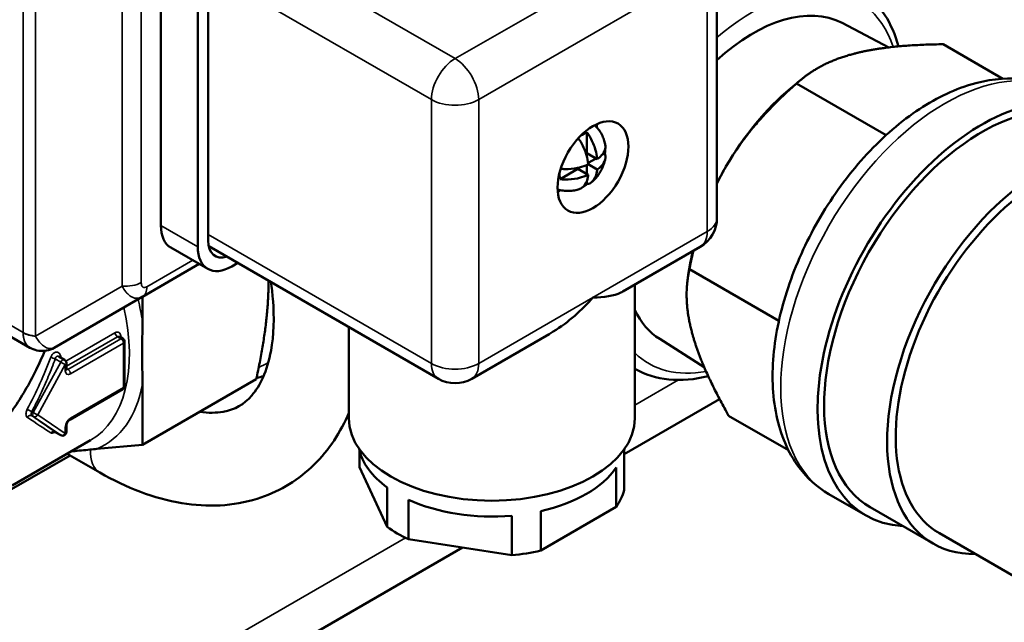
# Model space of a CAD drawing. Header units: inches. Extents: x 1 to 237, y 4 to 150.
# Tile 79 of 209: x 205.85 to 208.5, y 33.61 to 35.23. Entities that reach past the tile are written whole.
import ezdxf

# ---------------------------------------------------------------- set-up
doc = ezdxf.new("R2010")
doc.units = ezdxf.units.IN
doc.header["$LTSCALE"] = 7
doc.header["$MEASUREMENT"] = 0
doc.layers.add('Visible (ANSI)', color=7, linetype='Continuous', lineweight=50)
doc.layers.add('Visible Narrow (ANSI)', color=7, linetype='Continuous', lineweight=35)

msp = doc.modelspace()

# ---------------------------------------------------------------- linework, layer by layer
at = {"layer": 'Visible (ANSI)'}
for p, q in [((206.2277, 35.4003), (206.2277, 34.6736)), ((207.7248, 34.694), (207.7248, 35.4044)), ((206.3267, 35.3431), (206.3267, 34.6165)), ((206.355, 34.6328), (206.355, 35.3595)), ((208.0617, 35.2188), (208.1878, 35.153)), ((208.3336, 35.1614), (208.4944, 35.0685)), ((207.9229, 35.0427), (207.9508, 35.0659)), ((207.9392, 35.0558), (208.1801, 34.9167)), ((207.3748, 34.8682), (207.3748, 34.9238)), ((207.4025, 34.8522), (207.3748, 34.8682)), ((207.4151, 34.8634), (207.4229, 34.8679)), ((207.3748, 34.812), (207.3748, 34.8366)), ((207.3778, 34.8419), (207.3991, 34.8541)), ((207.4025, 34.8241), (207.3781, 34.8382)), ((207.3023, 34.7983), (207.3504, 34.8261)), ((207.3781, 34.8101), (207.3504, 34.8261)), ((207.3748, 34.7845), (207.3748, 34.7935)), ((206.3536, 34.557), (206.2546, 34.6141)), ((206.3565, 34.6178), (206.9746, 34.2609)), ((207.4712, 34.4957), (207.6798, 34.6161)), ((206.1778, 34.4815), (206.331, 34.57)), ((206.4186, 34.5634), (206.4347, 34.5727)), ((207.6537, 34.5764), (207.6476, 34.5406)), ((207.6505, 34.5558), (207.8915, 34.4167)), ((207.5036, 34.5144), (207.5036, 34.1551)), ((205.8751, 34.3446), (205.6205, 34.4916)), ((206.1775, 34.4814), (205.9405, 34.3445)), ((206.1782, 34.4148), (206.1782, 34.4817)), ((206.7336, 34.4001), (206.7336, 34.1551)), ((207.0646, 34.2609), (207.2732, 34.3813)), ((206.1162, 34.3744), (206.1162, 34.3744)), ((206.1162, 34.3744), (206.125, 34.3693)), ((206.13, 34.2417), (206.13, 34.3607)), ((207.5706, 34.3682), (207.6906, 34.2918)), ((205.9405, 34.3445), (205.9405, 34.3445)), ((205.9532, 34.3208), (205.9682, 34.3122)), ((205.9732, 34.2864), (205.9732, 34.3036)), ((206.4844, 34.26), (206.1782, 34.0832)), ((205.9823, 34.1507), (206.125, 34.2331)), ((206.1782, 34.0832), (206.1782, 34.2466)), ((207.4746, 34.0579), (207.7318, 34.2063)), ((207.7562, 34.1614), (207.9171, 34.0685)), ((205.9432, 34.1177), (205.9582, 34.1091)), ((205.9732, 34.1178), (205.9732, 34.1348)), ((206.0382, 34.0954), (205.8272, 33.9736)), ((206.0556, 34.0723), (206.1782, 34.0832)), ((206.7626, 34.0671), (206.7626, 34.0228)), ((207.4746, 34.0671), (207.4746, 33.9609)), ((205.9834, 34.0549), (205.8257, 33.9639)), ((205.9757, 34.0593), (206.0635, 34.0086)), ((206.7626, 34.0228), (206.8371, 33.8623)), ((207.4537, 34.022), (207.4537, 33.9159)), ((206.8371, 33.9684), (206.8371, 33.8623)), ((206.8943, 33.9355), (206.8943, 33.8293)), ((208.1249, 33.8935), (208.0259, 33.9507)), ((207.2503, 33.7984), (207.4537, 33.9159)), ((207.2503, 33.9045), (207.2503, 33.7984)), ((208.3071, 33.8172), (208.1374, 33.9152)), ((207.1722, 33.8925), (207.1722, 33.7863)), ((206.8943, 33.8293), (207.1722, 33.7863)), ((208.6416, 33.6616), (208.3234, 33.8453)), ((202.9223, 31.4296), (207.0397, 33.8068))]:
    msp.add_line(p, q, dxfattribs=at)
for centre, radius, start, end in [((207.6348, 34.694), 0.09, 300, 0), ((206.12, 34.3607), 0.01, 0, 60), ((205.9632, 34.3035), 0.01, 0.5616, 60), ((207.0196, 34.3389), 0.09, 240, 300), ((206.12, 34.2417), 0.01, 300, 0), ((205.9632, 34.1178), 0.01, 240, 0)]:
    msp.add_arc(centre, radius, start, end, dxfattribs=at)
for centre, major_axis, start_param, end_param in [((207.8222, 34.79), (0.2456, 0.4255), 0.024695, 1.069543), ((208.4374, 34.4348), (-0.3, -0.5196), 3.170284, 6.283185), ((208.4374, 34.4348), (-0.3125, -0.5413), 3.169136, 6.566979), ((207.999, 34.6879), (0.25, 0.433), 1.002273, 1.570796), ((207.306, 34.8798), (0.0675, 0.1169), 5.518978, 5.603511), ((207.3626, 34.8471), (-0.0435, -0.0754), 3.728066, 4.000439), ((207.3626, 34.8471), (0.0435, 0.0754), 5.298862, 5.487356), ((208.6071, 34.3368), (-0.3, -0.5196), 3.631953, 6.61383), ((207.999, 34.6879), (0.25, 0.433), 1.570796, 1.672812), ((208.6071, 34.3368), (-0.2837, -0.4915), 3.662785, 6.283185), ((207.3626, 34.8471), (-0.0435, -0.0754), 5.424339, 5.696712), ((207.3626, 34.8471), (0.0435, 0.0754), 3.937422, 4.125916), ((207.306, 34.8798), (0.0675, 0.1169), 3.821266, 3.9058), ((206.3196, 34.7267), (-0.065, -0.1126), 5.497787, 6.283185), ((206.4186, 34.6695), (-0.045, -0.0779), 5.497787, 6.851396), ((206.4186, 34.6695), (-0.065, -0.1126), 5.497787, 7.068583), ((207.999, 34.6879), (0.25, 0.433), 2.077145, 2.139319), ((207.8222, 34.79), (-0.2456, -0.4255), 5.90792, 6.25849), ((207.1186, 34.1551), (0.385, 0), 3.141593, 6.283185), ((207.1186, 34.098), (-0.36, 0), 0.124132, 0.672937), ((207.1186, 34.098), (0.36, 0), 6.133847, 6.159053), ((207.1186, 34.098), (0.36, 0), 5.086649, 5.908925), ((207.1186, 33.9918), (0.36, 0), 5.908925, 6.133847), ((207.1186, 34.098), (-0.36, 0), 0.897859, 1.720135), ((207.1186, 33.9918), (-0.36, 0), 0.672937, 0.897859), ((207.1186, 33.9918), (-0.36, 0), 1.720135, 1.945057)]:
    msp.add_ellipse(centre, major_axis=major_axis, ratio=0.57735, start_param=start_param, end_param=end_param, dxfattribs=at)
msp.add_ellipse((207.3909, 34.8308), major_axis=(0.0675, 0.1169), ratio=0.57735, dxfattribs=at)
for points, knots in [([(208.0973, 35.317), (208.1291, 35.2987), (208.156, 35.2723), (208.1927, 35.215), (208.205, 35.1867), (208.2137, 35.1557)], [0.7853982, 0.7853982, 0.7853982, 0.7853982, 1.0759424, 1.0759424, 1.2992273, 1.2992273, 1.2992273, 1.2992273]), ([(208.6509, 35.0332), (208.6171, 35.0527), (208.5789, 35.0643), (208.4966, 35.0717), (208.4523, 35.0662), (208.3584, 35.0382), (208.3088, 35.0135), (208.2116, 34.9472), (208.164, 34.9049), (208.077, 34.8085), (208.0374, 34.7543), (207.9697, 34.6395), (207.9414, 34.5789), (207.8987, 34.4563), (207.8844, 34.3944), (207.8718, 34.2742), (207.8736, 34.2161), (207.8957, 34.1106), (207.9155, 34.0628), (207.9671, 33.9936), (207.9945, 33.9688), (208.0259, 33.9507)], [5.497787, 5.497787, 5.497787, 5.497787, 5.759541, 5.759541, 6.04561, 6.04561, 6.373342, 6.373342, 6.713946, 6.713946, 7.051878, 7.051878, 7.388028, 7.388028, 7.725642, 7.725642, 8.066203, 8.066203, 8.396267, 8.396267, 8.63938, 8.63938, 8.63938, 8.63938]), ([(207.3953, 34.9435), (207.3992, 34.9399), (207.4026, 34.9361), (207.4092, 34.9277), (207.4121, 34.923), (207.417, 34.9139), (207.4189, 34.9094), (207.4219, 34.9007), (207.423, 34.8965), (207.4239, 34.8924)], [0.9167859, 0.9167859, 0.9167859, 0.9167859, 1.0164994, 1.0164994, 1.13205, 1.13205, 1.2476006, 1.2476006, 1.3631512, 1.3631512, 1.3631512, 1.3631512]), ([(207.3748, 34.9238), (207.3774, 34.9201), (207.3799, 34.9164), (207.3877, 34.9036), (207.393, 34.8921), (207.3987, 34.875), (207.4006, 34.8671), (207.402, 34.857), (207.4023, 34.8546), (207.4025, 34.8522)], [1.2158667, 1.2158667, 1.2158667, 1.2158667, 1.2480006, 1.2480006, 1.3294324, 1.3294324, 1.390688, 1.390688, 1.4103038, 1.4103038, 1.4103038, 1.4103038]), ([(207.3781, 34.8382), (207.3779, 34.8405), (207.3777, 34.8429), (207.3763, 34.853), (207.3744, 34.861), (207.3687, 34.878), (207.3633, 34.8896), (207.3559, 34.9019), (207.3537, 34.9051), (207.3514, 34.9084)], [0.0416397, 0.0416397, 0.0416397, 0.0416397, 0.0612556, 0.0612556, 0.1225111, 0.1225111, 0.2039429, 0.2039429, 0.2320963, 0.2320963, 0.2320963, 0.2320963]), ([(207.4025, 34.8522), (207.4042, 34.8534), (207.4059, 34.8547), (207.4126, 34.8602), (207.4166, 34.8647), (207.4228, 34.8749), (207.4248, 34.8822), (207.4243, 34.8897), (207.4241, 34.891), (207.4238, 34.8924)], [0.0416397, 0.0416397, 0.0416397, 0.0416397, 0.0612556, 0.0612556, 0.1225111, 0.1225111, 0.2039429, 0.2039429, 0.2214154, 0.2214154, 0.2214154, 0.2214154]), ([(207.4229, 34.8679), (207.4237, 34.8653), (207.4242, 34.8627), (207.4248, 34.8541), (207.4228, 34.8468), (207.4166, 34.8366), (207.4126, 34.8321), (207.4059, 34.8266), (207.4042, 34.8254), (207.4025, 34.8241)], [1.2158667, 1.2158667, 1.2158667, 1.2158667, 1.2480006, 1.2480006, 1.3294324, 1.3294324, 1.390688, 1.390688, 1.4103038, 1.4103038, 1.4103038, 1.4103038]), ([(207.304, 34.8262), (207.3079, 34.8258), (207.3118, 34.8256), (207.3262, 34.8253), (207.3389, 34.8264), (207.3565, 34.83), (207.3643, 34.8323), (207.3738, 34.8361), (207.376, 34.8371), (207.3781, 34.8382)], [1.2198472, 1.2198472, 1.2198472, 1.2198472, 1.2480006, 1.2480006, 1.3294324, 1.3294324, 1.390688, 1.390688, 1.4103038, 1.4103038, 1.4103038, 1.4103038]), ([(207.4239, 34.8525), (207.4229, 34.8474), (207.4215, 34.8426), (207.4184, 34.8335), (207.4166, 34.8292), (207.4125, 34.821), (207.4102, 34.817), (207.4051, 34.8093), (207.4023, 34.8056), (207.396, 34.7984), (207.3925, 34.7948), (207.3886, 34.7913)], [1.821453, 1.821453, 1.821453, 1.821453, 2.03535, 2.03535, 2.249246, 2.249246, 2.463143, 2.463143, 2.677039, 2.677039, 2.890936, 2.890936, 2.890936, 2.890936]), ([(207.3781, 34.8101), (207.376, 34.8091), (207.3738, 34.8081), (207.3643, 34.8042), (207.3565, 34.8019), (207.3389, 34.7983), (207.3262, 34.7972), (207.3113, 34.7975), (207.3068, 34.7978), (207.3023, 34.7983)], [0.0416397, 0.0416397, 0.0416397, 0.0416397, 0.0612556, 0.0612556, 0.1225111, 0.1225111, 0.2039429, 0.2039429, 0.2360769, 0.2360769, 0.2360769, 0.2360769]), ([(207.354, 34.7714), (207.3553, 34.7719), (207.3566, 34.7724), (207.3633, 34.7757), (207.3687, 34.7811), (207.3744, 34.7916), (207.3763, 34.7973), (207.3777, 34.8058), (207.3779, 34.8079), (207.3781, 34.8101)], [1.2305282, 1.2305282, 1.2305282, 1.2305282, 1.2480006, 1.2480006, 1.3294324, 1.3294324, 1.390688, 1.390688, 1.4103038, 1.4103038, 1.4103038, 1.4103038]), ([(207.4025, 34.8241), (207.4023, 34.822), (207.402, 34.8198), (207.4006, 34.8114), (207.3987, 34.8057), (207.393, 34.7951), (207.3877, 34.7898), (207.3799, 34.7859), (207.3774, 34.7851), (207.3748, 34.7845)], [0.0416397, 0.0416397, 0.0416397, 0.0416397, 0.0612556, 0.0612556, 0.1225111, 0.1225111, 0.2039429, 0.2039429, 0.2360769, 0.2360769, 0.2360769, 0.2360769]), ([(207.354, 34.7714), (207.3501, 34.7701), (207.3459, 34.769), (207.3368, 34.7673), (207.3319, 34.7667), (207.3216, 34.7663), (207.3161, 34.7665), (207.3056, 34.768), (207.3005, 34.7691), (207.2955, 34.7706)], [3.3492378, 3.3492378, 3.3492378, 3.3492378, 3.4647884, 3.4647884, 3.580339, 3.580339, 3.6958896, 3.6958896, 3.795603, 3.795603, 3.795603, 3.795603]), ([(206.3317, 34.1718), (206.3561, 34.1685), (206.3772, 34.1691), (206.4278, 34.1783), (206.4507, 34.1914), (206.4943, 34.2413), (206.5142, 34.2813), (206.5314, 34.3772), (206.5334, 34.4246), (206.5278, 34.4912), (206.5261, 34.506), (206.5239, 34.5212)], [3.50515, 3.50515, 3.50515, 3.50515, 3.723429, 3.723429, 4.12159, 4.12159, 4.526676, 4.526676, 4.814826, 4.814826, 4.894852, 4.894852, 4.894852, 4.894852]), ([(207.4712, 34.4957), (207.4696, 34.4947), (207.468, 34.4939), (207.4468, 34.4836), (207.4202, 34.4803), (207.3909, 34.4797)], [1.8215649, 1.8215649, 1.8215649, 1.8215649, 1.8522463, 1.8522463, 2.2033969, 2.2033969, 2.2033969, 2.2033969]), ([(207.3909, 34.4797), (207.3615, 34.4464), (207.3249, 34.4132), (207.2805, 34.3856), (207.2769, 34.3834), (207.2732, 34.3813)], [0, 0, 0, 0, 0.3511506, 0.3511506, 0.381832, 0.381832, 0.381832, 0.381832]), ([(206.1782, 34.2466), (206.1782, 34.2545), (206.178, 34.2639), (206.1775, 34.2898), (206.177, 34.3116), (206.177, 34.33), (206.177, 34.3484), (206.1775, 34.3708), (206.178, 34.3973), (206.1782, 34.4069), (206.1782, 34.4147)], [-0.2451908, -0.2451908, -0.2451908, -0.2451908, -0.171714, -0.171714, 0, 0, 0, 0.171714, 0.171714, 0.2451899, 0.2451899, 0.2451899, 0.2451899]), ([(206.1162, 34.3744), (206.1162, 34.3744), (206.1162, 34.3744), (206.1162, 34.3744), (206.1162, 34.3744), (206.1162, 34.3744)], [0.021971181, 0.021971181, 0.021971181, 0.021971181, 0.024608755, 0.024608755, 0.027708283, 0.027708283, 0.027708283, 0.027708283]), ([(205.9151, 34.3362), (205.9077, 34.3187), (205.8999, 34.3016), (205.873, 34.2469), (205.8526, 34.2114), (205.819, 34.164), (205.8074, 34.1493), (205.7825, 34.1227), (205.7691, 34.1108), (205.7387, 34.0933), (205.7254, 34.0898), (205.7, 34.0873), (205.6878, 34.0883), (205.6507, 34.0949), (205.6254, 34.1039), (205.5703, 34.1266), (205.5408, 34.1404), (205.479, 34.1707), (205.4466, 34.1873), (205.3756, 34.2244), (205.332, 34.2476), (205.2585, 34.2876), (205.2294, 34.3035), (205.201, 34.3192)], [-6.130917, -6.130917, -6.130917, -6.130917, -5.987488, -5.987488, -5.660028, -5.660028, -5.496297, -5.496297, -5.332567, -5.332567, -5.168837, -5.168837, -5.005107, -5.005107, -4.677647, -4.677647, -4.350187, -4.350187, -4.022727, -4.022727, -3.643339, -3.643339, -3.40465, -3.40465, -3.40465, -3.40465]), ([(205.9402, 34.3444), (205.934, 34.3408), (205.9271, 34.3383), (205.9132, 34.3356), (205.9059, 34.3354), (205.8921, 34.3373), (205.8853, 34.3394), (205.8778, 34.3431), (205.8764, 34.3438), (205.8751, 34.3446)], [0.0007652, 0.0007652, 0.0007652, 0.0007652, 0.0560045, 0.0560045, 0.1104653, 0.1104653, 0.163963, 0.163963, 0.1757463, 0.1757463, 0.1757463, 0.1757463]), ([(205.9734, 34.2849), (205.9734, 34.2849), (205.9733, 34.2849), (205.9733, 34.285), (205.9733, 34.2852), (205.9732, 34.2857), (205.9732, 34.286), (205.9732, 34.2864)], [4.3319005, 4.3319005, 4.3319005, 4.3319005, 4.3982297, 4.3982297, 4.5553093, 4.5553093, 4.712389, 4.712389, 4.712389, 4.712389]), ([(207.7012, 34.2681), (207.6648, 34.2588), (207.6289, 34.2556), (207.5622, 34.2625), (207.5312, 34.2722), (207.5036, 34.288)], [3.4131617, 3.4131617, 3.4131617, 3.4131617, 3.6742658, 3.6742658, 3.9259272, 3.9259272, 3.9259272, 3.9259272]), ([(205.9732, 34.1348), (205.9732, 34.1354), (205.9732, 34.136), (205.9735, 34.1375), (205.9737, 34.1384), (205.9743, 34.1403), (205.9747, 34.1413), (205.9757, 34.1434), (205.9763, 34.1444), (205.9776, 34.1463), (205.9783, 34.1472), (205.9797, 34.1487), (205.9804, 34.1493), (205.9815, 34.1502), (205.9819, 34.1504), (205.9823, 34.1507)], [4.712389, 4.712389, 4.712389, 4.712389, 4.919113, 4.919113, 5.142574, 5.142574, 5.381629, 5.381629, 5.629603, 5.629603, 5.877268, 5.877268, 6.114931, 6.114931, 6.283185, 6.283185, 6.283185, 6.283185]), ([(206.0635, 34.0086), (206.135, 33.9674), (206.2093, 33.9385), (206.3528, 33.9149), (206.4222, 33.9178), (206.5408, 33.9548), (206.5908, 33.9838), (206.6736, 34.0608), (206.7063, 34.1083), (206.7312, 34.1634), (206.7324, 34.1662), (206.7336, 34.169)], [3.141593, 3.141593, 3.141593, 3.141593, 3.485119, 3.485119, 3.797888, 3.797888, 4.058755, 4.058755, 4.319903, 4.319903, 4.333769, 4.333769, 4.333769, 4.333769]), ([(205.9432, 34.1177), (205.9428, 34.118), (205.9423, 34.1182), (205.9415, 34.1184), (205.9412, 34.1185), (205.9407, 34.1185), (205.9405, 34.1185), (205.9403, 34.1185), (205.9402, 34.1185), (205.9402, 34.1185)], [0, 0, 0, 0, 0.00617223, 0.00617223, 0.01174646, 0.01174646, 0.01589741, 0.01589741, 0.01995634, 0.01995634, 0.01995634, 0.01995634]), ([(205.9864, 34.0655), (205.9881, 34.0656), (205.9897, 34.0658), (205.9914, 34.0659), (206.0052, 34.0672), (206.0223, 34.0689), (206.0425, 34.071), (206.0497, 34.0717), (206.0556, 34.0723)], [-0.0202773, -0.0202773, -0.0202773, -0.0202773, 0, 0, 0, 0.171714, 0.171714, 0.2451582, 0.2451582, 0.2451582, 0.2451582])]:
    msp.add_open_spline(points, degree=3, knots=knots, dxfattribs=at)
for points, weights in [([(208.3336, 35.1614), (208.182, 35.1596), (208.0905, 35.1351)], [1, 1.0379548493, 1]), ([(208.0905, 35.1351), (207.999, 35.1106), (207.9392, 35.0558)], [1, 1.0379548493, 1]), ([(207.9392, 35.0558), (207.816, 34.9483), (207.749, 34.8322)], [1, 1.0379548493, 1]), ([(207.749, 34.8322), (207.7362, 34.81), (207.7248, 34.7868)], [1, 1.00705272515, 1.01148439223]), ([(207.6613, 34.6054), (207.6556, 34.5814), (207.6505, 34.5558)], [1.00992201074, 1.00586832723, 1]), ([(207.6505, 34.5558), (207.633, 34.4766), (207.6575, 34.3851)], [1, 1.0379548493, 1]), ([(206.4844, 34.26), (206.5174, 34.4107), (206.5176, 34.5248)], [1.72636076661, 1.85881481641, 1.859886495]), ([(207.6575, 34.3851), (207.682, 34.2936), (207.7562, 34.1614)], [1, 1.0379548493, 1])]:
    msp.add_rational_spline(points, weights, degree=2, dxfattribs=at)
for points in [[(205.9732, 34.3036), (205.9732, 34.3036), (205.9732, 34.3036), (205.9732, 34.3036)], [(206.5042, 34.2683), (206.4979, 34.2663), (206.4916, 34.2647), (206.4852, 34.2633)]]:
    msp.add_open_spline(points, degree=3, dxfattribs=at)
at = {"layer": 'Visible Narrow (ANSI)'}
for p, q in [((205.8566, 34.3857), (205.8566, 35.5615)), ((205.8901, 35.5129), (205.8901, 34.3758)), ((206.1748, 35.4821), (206.1748, 34.5202)), ((206.4186, 35.4697), (207.0196, 35.1227)), ((207.6348, 35.4779), (207.0196, 35.1227)), ((206.1235, 35.4626), (206.1235, 34.5104)), ((207.6985, 35.3676), (207.0833, 35.0125)), ((207.6985, 34.6573), (207.6985, 35.3676)), ((206.355, 35.3595), (206.956, 35.0125)), ((206.956, 35.0125), (206.956, 34.3021)), ((207.0833, 35.0125), (207.0833, 34.3021)), ((206.3267, 34.6165), (206.2277, 34.6736)), ((206.355, 34.6491), (206.956, 34.3021)), ((207.3909, 34.4797), (207.6985, 34.6573)), ((206.1901, 34.5089), (206.3135, 34.5801)), ((205.8566, 34.3857), (205.6019, 34.5328)), ((206.1235, 34.5104), (205.8901, 34.3758)), ((206.1458, 34.4833), (206.1457, 34.4833)), ((207.0833, 34.3021), (207.3909, 34.4797)), ((205.8641, 34.3814), (205.8641, 34.3814)), ((205.9716, 34.3088), (206.1036, 34.385)), ((205.9732, 34.295), (206.1105, 34.3743)), ((206.12, 34.3688), (205.9773, 34.2864)), ((206.1271, 34.3566), (205.9844, 34.2742)), ((206.1105, 34.3743), (206.12, 34.3688)), ((206.1271, 34.2376), (206.1271, 34.3566)), ((205.958, 34.306), (205.8839, 34.1704)), ((205.9431, 34.3146), (205.958, 34.306)), ((205.9702, 34.2994), (205.8962, 34.1638)), ((205.9702, 34.2824), (205.9702, 34.2994)), ((205.9773, 34.2864), (205.9732, 34.2888)), ((207.5036, 34.1896), (207.6215, 34.2577)), ((205.9844, 34.1552), (206.1271, 34.2376)), ((205.8803, 34.1725), (205.8839, 34.1704)), ((205.8803, 34.1615), (205.8839, 34.1593)), ((205.8839, 34.1593), (205.958, 34.1092)), ((205.8962, 34.1638), (205.9702, 34.1137)), ((205.9431, 34.1178), (205.958, 34.1092)), ((205.9702, 34.1137), (205.9702, 34.1307)), ((202.9927, 31.5852), (206.8862, 33.8331))]:
    msp.add_line(p, q, dxfattribs=at)
for centre, major_axis, ratio, start_param, end_param in [((207.8222, 34.79), (0.2815, 0.4876), 0.57735, 5.822134, 7.315711), ((208.3384, 34.492), (-0.3125, -0.5413), 0.57735, 3.141593, 6.283185), ((207.0196, 35.0492), (0.045, 0.0779), 0.57735, 0.785398, 2.356194), ((207.0196, 35.0492), (-0.045, 0.0779), 0.57735, 3.926991, 5.497787), ((207.0196, 35.0492), (-0.09, 0), 0.57735, 0.785398, 2.356194), ((207.6348, 34.694), (0.09, 0), 0.57735, 5.497787, 6.283185), ((207.6348, 34.694), (0.045, -0.0779), 0.57735, 0, 0.785398), ((206.1324, 34.5447), (-0.06, 0), 0.577353, 1.421897, 2.35618), ((206.1477, 34.5334), (0.03, -0.052), 0.57735, 0, 0.785398), ((205.807, 34.545), (0.2675, -0.4633), 0.57735, 0.979048, 1.104729), ((205.7857, 34.5328), (0.2525, -0.4373), 0.57735, 0, 1.074614), ((205.899, 34.4099), (0.06, 0.0013), 0.57494, 3.913817, 4.551082), ((206.1105, 34.3825), (-0.005, 0.00866), 0.57735, 0.966645, 2.356191), ((206.127, 34.373), (-0.00993, -0.00115), 0.489888, 5.436222, 5.914463), ((205.7665, 34.5216), (0.2525, -0.4373), 0.57735, 0.918428, 0.927311), ((206.12, 34.3607), (0.005, 0.00866), 0.57735, 0, 0.785398), ((206.12, 34.3607), (-0.005, 0.00866), 0.57735, 3.926991, 5.497787), ((206.12, 34.3607), (0.01, 0), 0.57735, 5.497787, 6.283185), ((207.8222, 34.79), (-0.2815, -0.4876), 0.57735, 6.14091, 6.744237), ((205.5041, 34.3685), (-0.3281, -0.608), 0.593922, 1.579458, 1.803442), ((205.9379, 34.3171), (-0.0094, 0.00341), 0.073323, 0.781065, 2.183666), ((205.9648, 34.3189), (0.00985, 0.00174), 0.435566, 2.267103, 2.658656), ((205.6096, 34.4311), (0.2525, -0.4373), 0.57735, 1.000711, 1.008114), ((205.9632, 34.3035), (0.005, 0.00866), 0.57735, 0, 1.61215), ((205.9632, 34.3035), (-0.00878, 0.00479), 0.033756, 0.954913, 2.52571), ((206.2312, 34.79), (0.2815, -0.4876), 0.57735, 6.209056, 6.298086), ((207.0196, 34.3389), (-0.045, -0.0779), 0.57735, 5.497787, 6.283185), ((207.0196, 34.3389), (-0.09, 0), 0.57735, 0.785398, 2.356194), ((207.0196, 34.3389), (0.045, -0.0779), 0.57735, 0, 0.785398), ((205.9632, 34.2864), (0.01, 0), 0.57735, 5.497795, 6.283185), ((205.9844, 34.2905), (-0.01, -0.0173), 0.57735, 5.497787, 7.068583), ((205.9773, 34.2946), (-0.005, -0.00866), 0.57735, 0.167906, 0.785398), ((205.9773, 34.2783), (-0.005, 0.00866), 0.57735, 3.926999, 5.497787), ((205.807, 34.545), (0.2675, -0.4633), 0.57735, 6.215036, 6.874934), ((206.12, 34.2417), (0.005, -0.00866), 0.57735, 0, 0.785398), ((206.12, 34.2417), (0.01, 0), 0.57735, 5.497787, 6.283185), ((205.8751, 34.175), (-0.00885, 0.00465), 0.022575, 4.096061, 5.649043), ((205.8891, 34.1679), (-0.005, -0.00866), 0.57735, 4.753743, 6.241831), ((205.8891, 34.1679), (-0.00878, 0.00479), 0.033756, 0.954913, 2.52571), ((205.8751, 34.1529), (0.00562, 0.00827), 0.826818, 0.060051, 1.61306), ((205.5044, 34.3678), (-0.4875, 0.299), 0.027329, 3.663413, 3.887498), ((205.8891, 34.1679), (-0.00561, -0.00828), 0.815799, 0.0584, 1.629196), ((205.9844, 34.1389), (0.01, 0.0173), 0.57735, 0.785398, 2.356194), ((205.9773, 34.1593), (0.005, -0.00866), 0.57735, 0, 0.78539), ((205.9379, 34.1092), (0.00582, 0.00813), 0.908299, 0.080781, 1.483377), ((205.9632, 34.1348), (0.01, 0), 0.57735, 5.497795, 6.283185), ((205.9632, 34.1178), (0.01, 0), 0.57735, 5.497787, 6.283185), ((205.9632, 34.1178), (-0.005, -0.00866), 0.57735, 6.241831, 6.283185), ((206.126, 34.1169), (-0.0625, -0.1083), 0.57735, 5.452362, 6.283185)]:
    msp.add_ellipse(centre, major_axis=major_axis, ratio=ratio, start_param=start_param, end_param=end_param, dxfattribs=at)
for points, knots in [([(206.1748, 34.5202), (206.1748, 34.5186), (206.1749, 34.5172), (206.1753, 34.5149), (206.1755, 34.5139), (206.1761, 34.512), (206.1765, 34.511), (206.1774, 34.5095), (206.1778, 34.509), (206.1789, 34.5079), (206.1796, 34.5075), (206.1808, 34.507), (206.1814, 34.5068), (206.1827, 34.5066), (206.1835, 34.5066), (206.1849, 34.5068), (206.1855, 34.507), (206.1869, 34.5074), (206.1876, 34.5077), (206.189, 34.5083), (206.1895, 34.5086), (206.1901, 34.5089)], [0, 0, 0, 0, 0.108893, 0.108893, 0.2, 0.2, 0.310402, 0.310402, 0.4, 0.4, 0.510465, 0.510465, 0.6, 0.6, 0.710445, 0.710445, 0.8, 0.8, 0.911447, 0.911447, 1, 1, 1, 1]), ([(206.1235, 34.5104), (206.1266, 34.5044), (206.1299, 34.4992), (206.1338, 34.4944), (206.1341, 34.494), (206.1369, 34.4907), (206.1395, 34.4881), (206.1436, 34.4847), (206.1452, 34.4837), (206.1496, 34.4809), (206.1524, 34.4796), (206.1563, 34.4784), (206.1575, 34.4781), (206.1617, 34.4774), (206.1645, 34.4774), (206.1679, 34.4778), (206.1685, 34.478), (206.1718, 34.4787), (206.1743, 34.4797), (206.177, 34.4811), (206.1774, 34.4813), (206.1777, 34.4815)], [0.0000005, 0.0000005, 0.0000005, 0.0000005, 0.1840245, 0.1840245, 0.2, 0.2, 0.327445, 0.327445, 0.4, 0.4, 0.5410936, 0.5410936, 0.6, 0.6, 0.7622208, 0.7622208, 0.8, 0.8, 0.9724112, 0.9724112, 1, 1, 1, 1]), ([(205.8566, 34.3857), (205.8566, 34.3856), (205.8567, 34.3853), (205.8566, 34.3851), (205.8566, 34.385)], [0.0020388, 0.0020388, 0.0020388, 0.0020388, 0.5, 0.9977357, 0.9977357, 0.9977357, 0.9977357]), ([(205.8751, 34.3446), (205.8746, 34.3449), (205.874, 34.3452), (205.8734, 34.3457), (205.8732, 34.3458), (205.8701, 34.348), (205.8675, 34.3507), (205.865, 34.3544), (205.8647, 34.3548), (205.8642, 34.3556), (205.864, 34.356), (205.8622, 34.359), (205.8609, 34.362), (205.8594, 34.3663), (205.8591, 34.3674), (205.8584, 34.3699), (205.8581, 34.3711), (205.8573, 34.3755), (205.8569, 34.3786), (205.8566, 34.3829), (205.8566, 34.3839), (205.8566, 34.385)], [0.3578859, 0.3578859, 0.3578859, 0.3578859, 0.3893645, 0.3893645, 0.4, 0.4, 0.5769413, 0.5769413, 0.6, 0.6, 0.6192761, 0.6192761, 0.7530099, 0.7530099, 0.8, 0.8, 0.8492729, 0.8492729, 0.9649514, 0.9649514, 1, 1, 1, 1]), ([(206.1036, 34.385), (206.1046, 34.3856), (206.1057, 34.3861), (206.1069, 34.3864), (206.1081, 34.3868), (206.1093, 34.3869), (206.1106, 34.3868), (206.1118, 34.3867), (206.1131, 34.3863), (206.1142, 34.3857), (206.1153, 34.3851), (206.1163, 34.3842), (206.1172, 34.3832), (206.118, 34.3822), (206.1186, 34.3809), (206.1191, 34.3797), (206.1195, 34.3785), (206.1198, 34.3772), (206.12, 34.3759)], [0.0000001, 0.0000001, 0.0000001, 0.0000001, 0.1666667, 0.1666667, 0.1666667, 0.3333333, 0.3333333, 0.3333333, 0.5, 0.5, 0.5, 0.6666667, 0.6666667, 0.6666667, 0.8333333, 0.8333333, 0.8333333, 1, 1, 1, 1]), ([(205.9405, 34.3445), (205.9376, 34.3429), (205.9312, 34.3412), (205.9201, 34.3438), (205.9088, 34.3511), (205.8982, 34.3623), (205.8925, 34.3712), (205.8902, 34.3757)], [0.0000101, 0.0000101, 0.0000101, 0.0000101, 0.2, 0.4, 0.6, 0.8, 0.9994727, 0.9994727, 0.9994727, 0.9994727]), ([(206.1105, 34.3743), (206.1107, 34.3744), (206.1109, 34.3745), (206.1111, 34.3746), (206.1114, 34.3748), (206.1118, 34.3749), (206.1122, 34.375), (206.1125, 34.3751), (206.1128, 34.3751), (206.1131, 34.3751), (206.1134, 34.3751), (206.1138, 34.3751), (206.1142, 34.3751), (206.1146, 34.375), (206.115, 34.3749), (206.1153, 34.3748), (206.1156, 34.3747), (206.1159, 34.3746), (206.1162, 34.3744), (206.1162, 34.3744), (206.1162, 34.3744), (206.1162, 34.3744)], [0, 0, 0, 0, 0.0568898, 0.0568898, 0.0568898, 0.1666667, 0.1666667, 0.1666667, 0.2416531, 0.2416531, 0.2416531, 0.3333333, 0.3333333, 0.3333333, 0.4276233, 0.4276233, 0.4276233, 0.5, 0.5, 0.5, 0.5033348, 0.5033348, 0.5033348, 0.5033348]), ([(205.9311, 34.3191), (205.9315, 34.3203), (205.9321, 34.3216), (205.9328, 34.3228), (205.9334, 34.324), (205.9342, 34.3251), (205.935, 34.3262), (205.9358, 34.3272), (205.9367, 34.3282), (205.9377, 34.329), (205.9387, 34.3299), (205.9397, 34.3306), (205.9407, 34.3311), (205.9417, 34.3317), (205.9428, 34.3321), (205.9438, 34.3323), (205.9448, 34.3326), (205.9458, 34.3327), (205.9468, 34.3327), (205.9477, 34.3326), (205.9487, 34.3325), (205.9496, 34.3322), (205.9505, 34.3319), (205.9514, 34.3314), (205.9523, 34.3308), (205.9531, 34.3302), (205.9539, 34.3295), (205.9547, 34.3286), (205.9554, 34.3277), (205.9561, 34.3266), (205.9566, 34.3253), (205.9572, 34.3241), (205.9576, 34.3227), (205.9579, 34.3211)], [0.0000001, 0.0000001, 0.0000001, 0.0000001, 0.0909091, 0.0909091, 0.0909091, 0.1818182, 0.1818182, 0.1818182, 0.2727273, 0.2727273, 0.2727273, 0.3636364, 0.3636364, 0.3636364, 0.4545455, 0.4545455, 0.4545455, 0.5454545, 0.5454545, 0.5454545, 0.6363636, 0.6363636, 0.6363636, 0.7272727, 0.7272727, 0.7272727, 0.8181818, 0.8181818, 0.8181818, 0.9090909, 0.9090909, 0.9090909, 1, 1, 1, 1]), ([(205.8803, 34.1725), (205.8884, 34.188), (205.9039, 34.2193), (205.925, 34.2669), (205.9373, 34.2987), (205.9431, 34.3146)], [0, 0, 0, 0, 0.3333333, 0.6666667, 1, 1, 1, 1]), ([(205.9431, 34.3146), (205.9432, 34.3148), (205.9432, 34.3149), (205.9432, 34.3151), (205.9434, 34.3156), (205.9435, 34.3161), (205.9437, 34.3166), (205.9438, 34.3168), (205.9439, 34.317), (205.944, 34.3172), (205.9442, 34.3177), (205.9444, 34.3181), (205.9446, 34.3185), (205.9448, 34.3187), (205.9449, 34.3189), (205.9451, 34.3191), (205.9453, 34.3194), (205.9456, 34.3197), (205.9459, 34.32), (205.9461, 34.3202), (205.9463, 34.3204), (205.9466, 34.3205), (205.9468, 34.3207), (205.9471, 34.3209), (205.9473, 34.321), (205.9476, 34.3212), (205.9479, 34.3213), (205.9482, 34.3214), (205.9485, 34.3215), (205.9487, 34.3216), (205.9489, 34.3216), (205.9493, 34.3217), (205.9496, 34.3217), (205.95, 34.3217), (205.9502, 34.3217), (205.9504, 34.3217), (205.9506, 34.3217), (205.9509, 34.3216), (205.9513, 34.3216), (205.9517, 34.3214), (205.9519, 34.3214), (205.952, 34.3214), (205.9522, 34.3213), (205.9525, 34.3212), (205.9529, 34.321), (205.9532, 34.3208)], [0, 0, 0, 0, 0.0216242, 0.0216242, 0.0216242, 0.0909091, 0.0909091, 0.0909091, 0.1199365, 0.1199365, 0.1199365, 0.1818182, 0.1818182, 0.1818182, 0.2182045, 0.2182045, 0.2182045, 0.2727273, 0.2727273, 0.2727273, 0.3165307, 0.3165307, 0.3165307, 0.3636364, 0.3636364, 0.3636364, 0.4148326, 0.4148326, 0.4148326, 0.4545455, 0.4545455, 0.4545455, 0.513092, 0.513092, 0.513092, 0.5454545, 0.5454545, 0.5454545, 0.6111981, 0.6111981, 0.6111981, 0.6363636, 0.6363636, 0.6363636, 0.6960885, 0.6960885, 0.6960885, 0.6960885]), ([(205.9702, 34.2994), (205.9709, 34.2997), (205.9719, 34.3005), (205.9729, 34.3019), (205.9732, 34.303), (205.9732, 34.3035), (205.9732, 34.3036)], [0, 0, 0, 0, 0.1428571, 0.2857143, 0.4285714, 0.4461186, 0.4461186, 0.4461186, 0.4461186]), ([(205.868, 34.1572), (205.8672, 34.1578), (205.8665, 34.1585), (205.8659, 34.1595), (205.8653, 34.1605), (205.8648, 34.1617), (205.8646, 34.1633), (205.8643, 34.1648), (205.8643, 34.1666), (205.8645, 34.1684), (205.8648, 34.1702), (205.8652, 34.1722), (205.8658, 34.1739), (205.8664, 34.1757), (205.8671, 34.1773), (205.868, 34.1789)], [0, 0, 0, 0, 0.2, 0.2, 0.2, 0.4, 0.4, 0.4, 0.6, 0.6, 0.6, 0.8, 0.8, 0.8, 1, 1, 1, 1]), ([(205.8803, 34.1615), (205.8799, 34.1617), (205.8795, 34.1621), (205.8792, 34.1626), (205.8789, 34.1631), (205.8787, 34.1638), (205.8786, 34.1645), (205.8785, 34.1652), (205.8785, 34.1659), (205.8786, 34.1667), (205.8786, 34.1669), (205.8786, 34.167), (205.8786, 34.1671), (205.8787, 34.168), (205.8789, 34.1689), (205.8791, 34.1698), (205.8792, 34.1698), (205.8792, 34.1699), (205.8792, 34.17), (205.8795, 34.1709), (205.8799, 34.1717), (205.8803, 34.1725)], [0.0000003, 0.0000003, 0.0000003, 0.0000003, 0.2, 0.2, 0.2, 0.4, 0.4, 0.4, 0.5702209, 0.5702209, 0.5702209, 0.6, 0.6, 0.6, 0.7839313, 0.7839313, 0.7839313, 0.8, 0.8, 0.8, 1, 1, 1, 1]), ([(205.9424, 34.1181), (205.9416, 34.1175), (205.9388, 34.1158), (205.9345, 34.1142), (205.9321, 34.1146), (205.9311, 34.1152)], [0.6493199, 0.6493199, 0.6493199, 0.6493199, 0.7142857, 0.8571429, 1, 1, 1, 1])]:
    msp.add_open_spline(points, degree=3, knots=knots, dxfattribs=at)
for points in [[(205.8566, 34.3857), (205.8596, 34.384), (205.8663, 34.3809), (205.8777, 34.3777), (205.886, 34.3761), (205.8902, 34.3757)], [(205.9431, 34.1178), (205.9373, 34.1219), (205.925, 34.1307), (205.9039, 34.1453), (205.8884, 34.1559), (205.8803, 34.1615)], [(205.9432, 34.1177), (205.9432, 34.1177), (205.9432, 34.1178), (205.9431, 34.1178)], [(205.9702, 34.1137), (205.9697, 34.1129), (205.9686, 34.1115), (205.9668, 34.1099), (205.9648, 34.1088), (205.9626, 34.1083), (205.9605, 34.1083), (205.9589, 34.1088), (205.9582, 34.1091), (205.958, 34.1092)]]:
    msp.add_open_spline(points, degree=3, dxfattribs=at)

doc.saveas('drawing.dxf')
